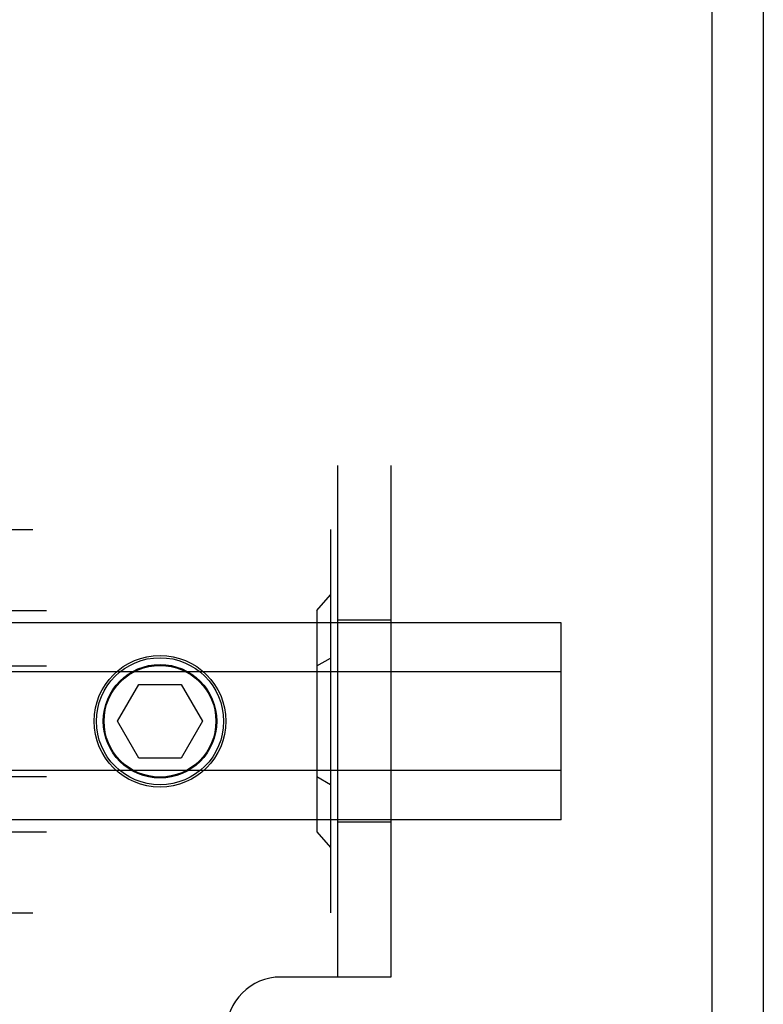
# Model space of a CAD drawing. Header units: inches. Extents: x 0 to 193, y 0 to 125.
# Tile 95 of 99: x 126.21 to 127.3, y 96.47 to 97.91. Entities that reach past the tile are written whole.
import ezdxf

# ---------------------------------------------------------------- set-up
doc = ezdxf.new("R2010")
doc.units = ezdxf.units.IN
doc.header["$LTSCALE"] = 10.63801
doc.header["$MEASUREMENT"] = 0
doc.linetypes.add('HIDDEN', pattern=[0.2, 0.1, -0.1])
doc.layers.get('0').update_dxf_attribs({"linetype": 'CONTINUOUS'})
doc.layers.add('DEFAULT_2', color=8, linetype='HIDDEN')

msp = doc.modelspace()

# ---------------------------------------------------------------- linework, layer by layer
at = {"color": 3, "linetype": 'Continuous'}
for p, q in [((127.2247, 95.3956), (127.2247, 113.2756)), ((127.2997, 113.2126), (127.2997, 95.3926))]:
    msp.add_line(p, q, dxfattribs=at)
at = {"layer": 'DEFAULT_2', "color": 8, "linetype": 'HIDDEN'}
for p, q in [((124.7537, 97.2556), (126.7537, 97.2556)), ((126.6757, 97.2556), (126.6757, 96.5056)), ((126.7537, 97.2556), (126.7537, 96.5056)), ((125.1657, 97.1616), (126.6657, 97.1616)), ((126.6657, 97.1616), (126.6657, 96.5996)), ((126.6457, 97.0428), (126.6657, 97.0659)), ((125.1857, 97.0428), (126.6457, 97.0428)), ((126.6457, 97.0428), (126.6457, 96.7184)), ((127.0037, 97.0249), (105.0037, 97.0249)), ((126.7537, 97.0286), (126.6757, 97.0286)), ((127.0037, 96.7363), (127.0037, 97.0249)), ((125.1857, 96.9617), (126.6457, 96.9617)), ((126.6457, 96.9617), (126.6657, 96.9733)), ((127.0037, 96.9528), (105.0037, 96.9528)), ((126.3533, 96.8806), (126.3845, 96.9346)), ((126.3845, 96.9346), (126.4468, 96.9346)), ((126.4468, 96.9346), (126.478, 96.8806)), ((126.3845, 96.8266), (126.3533, 96.8806)), ((126.478, 96.8806), (126.4468, 96.8266)), ((126.4468, 96.8266), (126.3845, 96.8266)), ((127.0037, 96.8084), (105.0037, 96.8084)), ((125.1857, 96.7995), (126.6457, 96.7995)), ((126.6457, 96.7995), (126.6657, 96.7879)), ((127.0037, 96.7363), (105.0037, 96.7363)), ((126.7537, 96.7326), (126.6757, 96.7326)), ((125.1857, 96.7184), (126.6457, 96.7184)), ((126.6457, 96.7184), (126.6657, 96.6953)), ((125.1657, 96.5996), (126.6657, 96.5996)), ((126.7537, 96.5056), (126.5927, 96.5056))]:
    msp.add_line(p, q, dxfattribs=at)
for radius in [0.0965, 0.0932, 0.0832, 0.0819]:
    msp.add_circle((126.4157, 96.8806), radius, dxfattribs=at)
msp.add_arc((126.5927, 96.4256), 0.08, 90, 180, dxfattribs=at)

doc.saveas('drawing.dxf')
